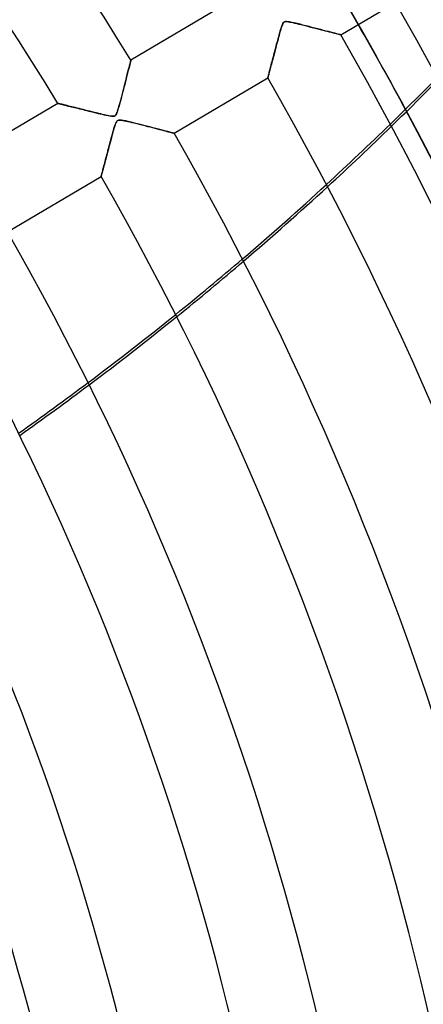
# Model space of a CAD drawing. Header units: millimetres. Extents: x -550 to 550, y -550 to 550.
# Tile 51 of 54: x 303 to 350, y 81 to 197. Entities that reach past the tile are written whole.
import ezdxf

# ---------------------------------------------------------------- set-up
doc = ezdxf.new("R2010")
doc.units = ezdxf.units.MM
doc.layers.add('HIDDEN', color=7, linetype='Continuous')
doc.layers.add('THICK', color=7, linetype='Continuous')

msp = doc.modelspace()

# ---------------------------------------------------------------- linework, layer by layer
at = {"layer": 'HIDDEN'}
for p, q in [((333.38, 196.19), (333.34, 196.03)), ((333.43, 196.34), (333.38, 196.19)), ((333.47, 196.47), (333.43, 196.34)), ((333.51, 196.59), (333.47, 196.47)), ((333.56, 196.7), (333.51, 196.59)), ((333.6, 196.8), (333.56, 196.7)), ((333.65, 196.89), (333.6, 196.8)), ((333.7, 196.96), (333.65, 196.89)), ((333.75, 197.01), (333.7, 196.96)), ((333.81, 197.04), (333.75, 197.01)), ((333.87, 197.07), (333.81, 197.04)), ((333.95, 197.08), (333.87, 197.07)), ((334.06, 197.08), (333.95, 197.08)), ((334.2, 197.07), (334.06, 197.08)), ((334.41, 197.04), (334.2, 197.07)), ((334.67, 196.99), (334.41, 197.04)), ((334.96, 196.92), (334.67, 196.99)), ((335.29, 196.84), (334.96, 196.92)), ((335.64, 196.76), (335.29, 196.84)), ((335.99, 196.67), (335.64, 196.76)), ((336.34, 196.58), (335.99, 196.67)), ((336.7, 196.49), (336.34, 196.58)), ((337.05, 196.4), (336.7, 196.49)), ((337.4, 196.31), (337.05, 196.4)), ((337.75, 196.23), (337.4, 196.31)), ((338.08, 196.14), (337.75, 196.23)), ((333.05, 195), (332.99, 194.75)), ((333.11, 195.23), (333.05, 195)), ((333.17, 195.45), (333.11, 195.23)), ((333.23, 195.66), (333.17, 195.45)), ((333.28, 195.85), (333.23, 195.66)), ((333.34, 196.03), (333.28, 195.85)), ((338.41, 196.05), (338.08, 196.14)), ((338.72, 195.97), (338.41, 196.05)), ((339.01, 195.9), (338.72, 195.97)), ((339.28, 195.83), (339.01, 195.9)), ((339.53, 195.76), (339.28, 195.83)), ((339.76, 195.7), (339.53, 195.76)), ((339.96, 195.65), (339.76, 195.7)), ((340.13, 195.61), (339.96, 195.65)), ((340.26, 195.57), (340.13, 195.61)), ((340.36, 195.55), (340.26, 195.57)), ((340.42, 195.53), (340.36, 195.55)), ((340.44, 195.52), (340.42, 195.53)), ((332.79, 194), (332.72, 193.76)), ((332.85, 194.25), (332.79, 194)), ((332.92, 194.51), (332.85, 194.25)), ((332.99, 194.75), (332.92, 194.51)), ((332.48, 192.85), (332.43, 192.64)), ((332.54, 193.07), (332.48, 192.85)), ((332.6, 193.29), (332.54, 193.07)), ((332.66, 193.52), (332.6, 193.29)), ((332.72, 193.76), (332.66, 193.52)), ((315.46, 191.48), (315.51, 191.68)), ((315.51, 191.68), (315.55, 191.86)), ((315.55, 191.86), (315.59, 192.03)), ((315.59, 192.03), (315.63, 192.17)), ((315.63, 192.17), (315.66, 192.29)), ((315.66, 192.29), (315.69, 192.39)), ((315.69, 192.39), (315.7, 192.47)), ((315.7, 192.47), (315.72, 192.51)), ((315.72, 192.51), (315.72, 192.52)), ((332.13, 191.53), (332.09, 191.37)), ((332.18, 191.7), (332.13, 191.53)), ((332.22, 191.87), (332.18, 191.7)), ((332.27, 192.05), (332.22, 191.87)), ((332.32, 192.24), (332.27, 192.05)), ((332.37, 192.43), (332.32, 192.24)), ((332.43, 192.64), (332.37, 192.43)), ((315.15, 190.27), (315.22, 190.54)), ((315.22, 190.54), (315.28, 190.79)), ((315.28, 190.79), (315.34, 191.04)), ((315.34, 191.04), (315.4, 191.26)), ((315.4, 191.26), (315.46, 191.48)), ((331.87, 190.52), (331.85, 190.48)), ((331.85, 190.48), (331.85, 190.45)), ((331.85, 190.45), (331.85, 190.44)), ((331.88, 190.58), (331.87, 190.52)), ((331.9, 190.65), (331.88, 190.58)), ((331.92, 190.74), (331.9, 190.65)), ((331.95, 190.85), (331.92, 190.74)), ((331.98, 190.96), (331.95, 190.85)), ((332.02, 191.09), (331.98, 190.96)), ((332.05, 191.23), (332.02, 191.09)), ((332.09, 191.37), (332.05, 191.23)), ((314.84, 189.06), (314.92, 189.38)), ((314.92, 189.38), (315, 189.69)), ((315, 189.69), (315.08, 189.98)), ((315.08, 189.98), (315.15, 190.27)), ((314.52, 187.83), (314.6, 188.12)), ((314.6, 188.12), (314.68, 188.42)), ((314.68, 188.42), (314.76, 188.74)), ((314.76, 188.74), (314.84, 189.06)), ((307.13, 187.44), (307.14, 187.44)), ((307.14, 187.44), (307.16, 187.44)), ((307.16, 187.44), (307.19, 187.43)), ((307.19, 187.43), (307.24, 187.42)), ((307.24, 187.42), (307.3, 187.4)), ((307.3, 187.4), (307.38, 187.38)), ((307.38, 187.38), (307.47, 187.36)), ((307.47, 187.36), (307.57, 187.33)), ((307.57, 187.33), (307.68, 187.31)), ((307.68, 187.31), (307.8, 187.28)), ((307.8, 187.28), (307.94, 187.24)), ((307.94, 187.24), (308.08, 187.21)), ((308.08, 187.21), (308.23, 187.17)), ((308.23, 187.17), (308.39, 187.13)), ((308.39, 187.13), (308.56, 187.09)), ((308.56, 187.09), (308.73, 187.05)), ((308.73, 187.05), (308.91, 187)), ((308.91, 187), (309.09, 186.96)), ((309.09, 186.96), (309.28, 186.91)), ((309.28, 186.91), (309.48, 186.86)), ((314.2, 186.68), (314.26, 186.87)), ((314.26, 186.87), (314.32, 187.08)), ((314.32, 187.08), (314.38, 187.31)), ((314.38, 187.31), (314.45, 187.56)), ((314.45, 187.56), (314.52, 187.83)), ((309.48, 186.86), (309.68, 186.81)), ((309.68, 186.81), (309.89, 186.76)), ((309.89, 186.76), (310.1, 186.7)), ((310.1, 186.7), (310.31, 186.65)), ((310.31, 186.65), (310.53, 186.6)), ((310.53, 186.6), (310.75, 186.54)), ((310.75, 186.54), (310.97, 186.49)), ((310.97, 186.49), (311.19, 186.43)), ((311.19, 186.43), (311.42, 186.38)), ((311.42, 186.38), (311.65, 186.32)), ((311.65, 186.32), (311.88, 186.26)), ((311.88, 186.26), (312.11, 186.21)), ((312.11, 186.21), (312.35, 186.15)), ((312.35, 186.15), (312.58, 186.1)), ((312.58, 186.1), (312.81, 186.04)), ((312.81, 186.04), (313.04, 186)), ((313.04, 186), (313.25, 185.96)), ((313.25, 185.96), (313.42, 185.93)), ((313.42, 185.93), (313.57, 185.92)), ((313.57, 185.92), (313.69, 185.92)), ((313.69, 185.92), (313.78, 185.94)), ((313.78, 185.94), (313.86, 185.98)), ((313.86, 185.98), (313.92, 186.04)), ((313.92, 186.04), (313.98, 186.13)), ((313.98, 186.13), (314.04, 186.23)), ((314.04, 186.23), (314.09, 186.36)), ((314.09, 186.36), (314.14, 186.51)), ((314.14, 186.51), (314.2, 186.68)), ((313.78, 184.64), (313.72, 184.47)), ((313.82, 184.79), (313.78, 184.64)), ((313.87, 184.93), (313.82, 184.79)), ((313.91, 185.05), (313.87, 184.93)), ((313.96, 185.16), (313.91, 185.05)), ((314.01, 185.26), (313.96, 185.16)), ((314.06, 185.34), (314.01, 185.26)), ((314.11, 185.39), (314.06, 185.34)), ((314.18, 185.44), (314.11, 185.39)), ((314.25, 185.46), (314.18, 185.44)), ((314.33, 185.48), (314.25, 185.46)), ((314.44, 185.48), (314.33, 185.48)), ((314.6, 185.46), (314.44, 185.48)), ((314.83, 185.43), (314.6, 185.46)), ((315.11, 185.37), (314.83, 185.43)), ((315.42, 185.3), (315.11, 185.37)), ((315.77, 185.21), (315.42, 185.3)), ((316.13, 185.12), (315.77, 185.21)), ((316.5, 185.03), (316.13, 185.12)), ((316.86, 184.94), (316.5, 185.03)), ((317.23, 184.85), (316.86, 184.94)), ((317.6, 184.75), (317.23, 184.85)), ((317.96, 184.66), (317.6, 184.75)), ((318.31, 184.57), (317.96, 184.66)), ((318.66, 184.48), (318.31, 184.57)), ((313.49, 183.62), (313.42, 183.37)), ((313.55, 183.86), (313.49, 183.62)), ((313.61, 184.08), (313.55, 183.86)), ((313.67, 184.28), (313.61, 184.08)), ((313.72, 184.47), (313.67, 184.28)), ((318.98, 184.4), (318.66, 184.48)), ((319.29, 184.31), (318.98, 184.4)), ((319.58, 184.24), (319.29, 184.31)), ((319.85, 184.17), (319.58, 184.24)), ((320.09, 184.11), (319.85, 184.17)), ((320.3, 184.05), (320.09, 184.11)), ((320.48, 184), (320.3, 184.05)), ((320.62, 183.97), (320.48, 184)), ((320.73, 183.94), (320.62, 183.97)), ((320.79, 183.92), (320.73, 183.94)), ((320.81, 183.92), (320.79, 183.92)), ((313.14, 182.31), (313.07, 182.05)), ((313.21, 182.57), (313.14, 182.31)), ((313.28, 182.84), (313.21, 182.57)), ((313.35, 183.11), (313.28, 182.84)), ((313.42, 183.37), (313.35, 183.11)), ((312.81, 181.09), (312.76, 180.87)), ((312.88, 181.32), (312.81, 181.09)), ((312.94, 181.55), (312.88, 181.32)), ((313, 181.8), (312.94, 181.55)), ((313.07, 182.05), (313, 181.8)), ((312.5, 179.9), (312.46, 179.73)), ((312.55, 180.08), (312.5, 179.9)), ((312.6, 180.26), (312.55, 180.08)), ((312.65, 180.46), (312.6, 180.26)), ((312.7, 180.66), (312.65, 180.46)), ((312.76, 180.87), (312.7, 180.66)), ((312.23, 178.88), (312.22, 178.85)), ((312.22, 178.85), (312.22, 178.84)), ((312.24, 178.93), (312.23, 178.88)), ((312.26, 178.99), (312.24, 178.93)), ((312.28, 179.08), (312.26, 178.99)), ((312.31, 179.18), (312.28, 179.08)), ((312.34, 179.3), (312.31, 179.18)), ((312.38, 179.43), (312.34, 179.3)), ((312.41, 179.58), (312.38, 179.43)), ((312.46, 179.73), (312.41, 179.58))]:
    msp.add_line(p, q, dxfattribs=at)
for radius, start, end in [(456, 0, 180), (445, 0, 180), (400, 0, 180), (394.99, 29.8747, 31.3253), (395, 29.8747, 31.3253), (394.99, 0, 28.2133), (395, 0, 28.2137)]:
    msp.add_arc((0, 0), radius, start, end, dxfattribs=at)
for centre, start_param, end_param in [((91.27, 441.29), -1.046363, -1.01788), ((91.34, 440.98), -1.046135, -1.017644), ((91.27, 441.29), -1.11082, -1.082704), ((91.34, 440.98), -1.110608, -1.082486), ((91.27, 441.29), -1.174552, -1.146734), ((91.34, 440.98), -1.174353, -1.14653)]:
    msp.add_ellipse(centre, major_axis=(355.65, 81.18), ratio=0.987688, start_param=start_param, end_param=end_param, dxfattribs=at)
at = {"layer": 'THICK'}
for p, q in [((340.44, 195.52), (351.47, 202.05)), ((326.76, 199.05), (315.72, 192.52)), ((333.32, 195.98), (333.39, 196.2)), ((333.39, 196.2), (333.45, 196.41)), ((333.45, 196.41), (333.51, 196.6)), ((333.51, 196.6), (333.58, 196.75)), ((333.58, 196.75), (333.63, 196.87)), ((333.63, 196.87), (333.69, 196.96)), ((333.69, 196.96), (333.76, 197.02)), ((333.76, 197.02), (333.83, 197.06)), ((333.83, 197.06), (333.92, 197.08)), ((333.92, 197.08), (334.03, 197.08)), ((334.03, 197.08), (334.14, 197.08)), ((334.14, 197.08), (334.28, 197.06)), ((334.28, 197.06), (334.44, 197.03)), ((334.44, 197.03), (334.61, 197)), ((334.61, 197), (334.8, 196.96)), ((334.8, 196.96), (335.01, 196.91)), ((335.01, 196.91), (335.25, 196.86)), ((335.25, 196.86), (335.5, 196.79)), ((335.5, 196.79), (335.79, 196.72)), ((335.79, 196.72), (336.09, 196.65)), ((336.09, 196.65), (336.41, 196.57)), ((336.41, 196.57), (336.74, 196.48)), ((336.74, 196.48), (337.08, 196.4)), ((337.08, 196.4), (337.41, 196.31)), ((337.41, 196.31), (337.72, 196.23)), ((337.72, 196.23), (338.03, 196.15)), ((338.03, 196.15), (338.32, 196.08)), ((333.01, 194.85), (333.07, 195.07)), ((333.07, 195.07), (333.13, 195.3)), ((333.13, 195.3), (333.19, 195.53)), ((333.19, 195.53), (333.26, 195.75)), ((333.26, 195.75), (333.32, 195.98)), ((338.32, 196.08), (338.59, 196.01)), ((338.59, 196.01), (338.85, 195.94)), ((338.85, 195.94), (339.09, 195.88)), ((339.09, 195.88), (339.32, 195.82)), ((339.32, 195.82), (339.53, 195.76)), ((339.53, 195.76), (339.73, 195.71)), ((339.73, 195.71), (339.9, 195.66)), ((339.9, 195.66), (340.06, 195.62)), ((340.06, 195.62), (340.19, 195.59)), ((340.19, 195.59), (340.3, 195.56)), ((340.3, 195.56), (340.37, 195.54)), ((340.37, 195.54), (340.42, 195.53)), ((340.42, 195.53), (340.44, 195.52)), ((332.72, 193.75), (332.78, 193.97)), ((332.78, 193.97), (332.83, 194.19)), ((332.83, 194.19), (332.89, 194.4)), ((332.89, 194.4), (332.95, 194.63)), ((332.95, 194.63), (333.01, 194.85)), ((332.4, 192.54), (332.45, 192.74)), ((332.45, 192.74), (332.5, 192.93)), ((332.5, 192.93), (332.56, 193.13)), ((332.56, 193.13), (332.61, 193.34)), ((332.61, 193.34), (332.66, 193.54)), ((332.66, 193.54), (332.72, 193.75)), ((315.48, 191.56), (315.41, 191.3)), ((315.54, 191.8), (315.48, 191.56)), ((315.59, 192.01), (315.54, 191.8)), ((315.64, 192.19), (315.59, 192.01)), ((315.67, 192.34), (315.64, 192.19)), ((315.7, 192.44), (315.67, 192.34)), ((315.71, 192.5), (315.7, 192.44)), ((315.72, 192.52), (315.71, 192.5)), ((332.09, 191.37), (332.13, 191.52)), ((332.13, 191.52), (332.17, 191.67)), ((332.17, 191.67), (332.21, 191.83)), ((332.21, 191.83), (332.26, 192)), ((332.26, 192), (332.3, 192.18)), ((332.3, 192.18), (332.35, 192.36)), ((332.35, 192.36), (332.4, 192.54)), ((315.18, 190.37), (315.09, 190.02)), ((315.26, 190.69), (315.18, 190.37)), ((315.34, 191.01), (315.26, 190.69)), ((315.41, 191.3), (315.34, 191.01)), ((320.81, 183.92), (331.85, 190.44)), ((331.85, 190.47), (331.86, 190.51)), ((331.85, 190.45), (331.85, 190.47)), ((331.85, 190.44), (331.85, 190.45)), ((331.86, 190.51), (331.87, 190.55)), ((331.87, 190.55), (331.89, 190.62)), ((331.89, 190.62), (331.91, 190.69)), ((331.91, 190.69), (331.93, 190.78)), ((331.93, 190.78), (331.96, 190.87)), ((331.96, 190.87), (331.99, 190.98)), ((331.99, 190.98), (332.02, 191.1)), ((332.02, 191.1), (332.05, 191.23)), ((332.05, 191.23), (332.09, 191.37)), ((314.9, 189.31), (314.81, 188.94)), ((315, 189.67), (314.9, 189.31)), ((315.09, 190.02), (315, 189.67)), ((314.62, 188.21), (314.52, 187.84)), ((314.71, 188.57), (314.62, 188.21)), ((314.81, 188.94), (314.71, 188.57)), ((307.13, 187.44), (296.09, 180.92)), ((307.14, 187.44), (307.13, 187.44)), ((307.17, 187.43), (307.14, 187.44)), ((307.22, 187.42), (307.17, 187.43)), ((307.29, 187.4), (307.22, 187.42)), ((307.37, 187.38), (307.29, 187.4)), ((307.48, 187.36), (307.37, 187.38)), ((307.59, 187.33), (307.48, 187.36)), ((307.73, 187.3), (307.59, 187.33)), ((307.87, 187.26), (307.73, 187.3)), ((308.03, 187.22), (307.87, 187.26)), ((308.2, 187.18), (308.03, 187.22)), ((308.37, 187.13), (308.2, 187.18)), ((308.56, 187.09), (308.37, 187.13)), ((308.75, 187.04), (308.56, 187.09)), ((308.96, 186.99), (308.75, 187.04)), ((309.17, 186.94), (308.96, 186.99)), ((309.39, 186.88), (309.17, 186.94)), ((309.62, 186.82), (309.39, 186.88)), ((314.33, 187.14), (314.24, 186.83)), ((314.43, 187.49), (314.33, 187.14)), ((314.52, 187.84), (314.43, 187.49)), ((309.86, 186.76), (309.62, 186.82)), ((310.1, 186.7), (309.86, 186.76)), ((310.35, 186.64), (310.1, 186.7)), ((310.61, 186.58), (310.35, 186.64)), ((310.88, 186.51), (310.61, 186.58)), ((311.15, 186.44), (310.88, 186.51)), ((311.42, 186.38), (311.15, 186.44)), ((311.68, 186.31), (311.42, 186.38)), ((311.93, 186.25), (311.68, 186.31)), ((312.17, 186.19), (311.93, 186.25)), ((312.39, 186.14), (312.17, 186.19)), ((312.6, 186.09), (312.39, 186.14)), ((312.79, 186.05), (312.6, 186.09)), ((312.97, 186.01), (312.79, 186.05)), ((313.12, 185.98), (312.97, 186.01)), ((313.26, 185.95), (313.12, 185.98)), ((313.39, 185.93), (313.26, 185.95)), ((313.51, 185.92), (313.39, 185.93)), ((313.62, 185.92), (313.51, 185.92)), ((313.71, 185.93), (313.62, 185.92)), ((313.79, 185.95), (313.71, 185.93)), ((313.85, 185.98), (313.79, 185.95)), ((313.91, 186.03), (313.85, 185.98)), ((313.97, 186.1), (313.91, 186.03)), ((314.02, 186.19), (313.97, 186.1)), ((314.08, 186.34), (314.02, 186.19)), ((314.16, 186.56), (314.08, 186.34)), ((314.24, 186.83), (314.16, 186.56)), ((313.73, 184.49), (313.8, 184.71)), ((313.8, 184.71), (313.86, 184.91)), ((313.86, 184.91), (313.93, 185.08)), ((313.93, 185.08), (313.99, 185.22)), ((313.99, 185.22), (314.05, 185.32)), ((314.05, 185.32), (314.11, 185.39)), ((314.11, 185.39), (314.18, 185.44)), ((314.18, 185.44), (314.27, 185.47)), ((314.27, 185.47), (314.37, 185.48)), ((314.37, 185.48), (314.49, 185.48)), ((314.49, 185.48), (314.62, 185.46)), ((314.62, 185.46), (314.78, 185.43)), ((314.78, 185.43), (314.96, 185.4)), ((314.96, 185.4), (315.15, 185.36)), ((315.15, 185.36), (315.36, 185.31)), ((315.36, 185.31), (315.59, 185.26)), ((315.59, 185.26), (315.84, 185.2)), ((315.84, 185.2), (316.12, 185.13)), ((316.12, 185.13), (316.41, 185.06)), ((316.41, 185.06), (316.71, 184.98)), ((316.71, 184.98), (317.03, 184.9)), ((317.03, 184.9), (317.35, 184.82)), ((317.35, 184.82), (317.67, 184.73)), ((317.67, 184.73), (317.98, 184.66)), ((317.98, 184.66), (318.27, 184.58)), ((318.27, 184.58), (318.56, 184.51)), ((313.41, 183.34), (313.47, 183.57)), ((313.47, 183.57), (313.54, 183.8)), ((313.54, 183.8), (313.6, 184.03)), ((313.6, 184.03), (313.66, 184.26)), ((313.66, 184.26), (313.73, 184.49)), ((318.56, 184.51), (318.83, 184.44)), ((318.83, 184.44), (319.08, 184.37)), ((319.08, 184.37), (319.32, 184.31)), ((319.32, 184.31), (319.55, 184.25)), ((319.55, 184.25), (319.76, 184.19)), ((319.76, 184.19), (319.96, 184.14)), ((319.96, 184.14), (320.15, 184.09)), ((320.15, 184.09), (320.31, 184.05)), ((320.31, 184.05), (320.46, 184.01)), ((320.46, 184.01), (320.58, 183.98)), ((320.58, 183.98), (320.68, 183.95)), ((320.68, 183.95), (320.75, 183.93)), ((320.75, 183.93), (320.8, 183.92)), ((320.8, 183.92), (320.81, 183.92)), ((313.06, 182.01), (313.11, 182.22)), ((313.11, 182.22), (313.17, 182.44)), ((313.17, 182.44), (313.23, 182.66)), ((313.23, 182.66), (313.29, 182.89)), ((313.29, 182.89), (313.35, 183.11)), ((313.35, 183.11), (313.41, 183.34)), ((312.79, 180.98), (312.84, 181.18)), ((312.84, 181.18), (312.89, 181.38)), ((312.89, 181.38), (312.95, 181.58)), ((312.95, 181.58), (313, 181.79)), ((313, 181.79), (313.06, 182.01)), ((312.47, 179.78), (312.51, 179.93)), ((312.51, 179.93), (312.55, 180.09)), ((312.55, 180.09), (312.6, 180.26)), ((312.6, 180.26), (312.64, 180.43)), ((312.64, 180.43), (312.69, 180.61)), ((312.69, 180.61), (312.74, 180.79)), ((312.74, 180.79), (312.79, 180.98)), ((301.18, 172.31), (312.22, 178.84)), ((312.22, 178.84), (312.23, 178.87)), ((312.22, 178.84), (312.22, 178.84)), ((312.23, 178.87), (312.24, 178.9)), ((312.24, 178.9), (312.25, 178.95)), ((312.25, 178.95), (312.27, 179.01)), ((312.27, 179.01), (312.29, 179.09)), ((312.29, 179.09), (312.31, 179.18)), ((312.31, 179.18), (312.34, 179.28)), ((312.34, 179.28), (312.37, 179.39)), ((312.37, 179.39), (312.4, 179.51)), ((312.4, 179.51), (312.43, 179.64)), ((312.43, 179.64), (312.47, 179.78))]:
    msp.add_line(p, q, dxfattribs=at)
for radius, start, end in [(506, 0, 180), (451, 0, 180), (369.79, 31.3747, 89.2253), (359.81, 31.3962, 89.2038), (394.99, 28.2133, 29.8747), (395, 28.2137, 29.8747), (392.59, 0, 29.8702), (382.61, 0, 29.8512), (369.79, 0, 29.8253), (359.81, 0, 29.8038), (346.99, 0, 29.7744), (337.01, 0, 29.7499), (324.19, 0, 29.7163), (314.21, 0, 29.6882)]:
    msp.add_arc((0, 0), radius, start, end, dxfattribs=at)
for centre, start_param, end_param in [((91.27, 441.29), -1.01788, -0.981021), ((91.34, 440.98), -1.017644, -0.980775), ((91.27, 441.29), -1.082704, -1.046363), ((91.34, 440.98), -1.082486, -1.046135), ((91.27, 441.29), -1.146734, -1.11082), ((91.34, 440.98), -1.14653, -1.110608)]:
    msp.add_ellipse(centre, major_axis=(355.65, 81.18), ratio=0.987688, start_param=start_param, end_param=end_param, dxfattribs=at)

doc.saveas('drawing.dxf')
